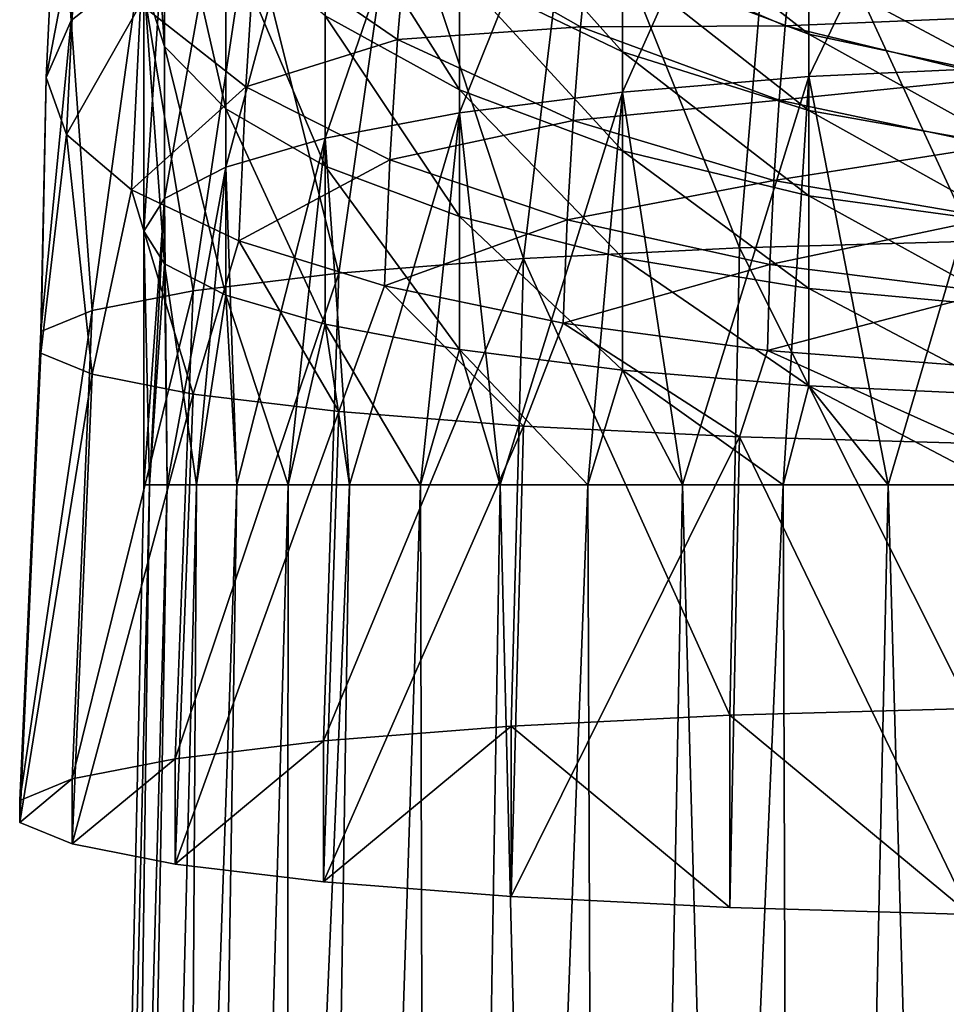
# Model space of a CAD drawing. Header units: millimetres. Extents: x -24 to 24, y -375 to 258.
# Tile 4 of 15: x -18 to -4, y 183 to 198. Entities that reach past the tile are written whole.
import ezdxf

# ---------------------------------------------------------------- set-up
doc = ezdxf.new("R2010")
doc.units = ezdxf.units.MM
doc.header["$LTSCALE"] = 159.143519
for name, color, linetype in [('25', 7, 'CONTINUOUS'), ('27', 7, 'CONTINUOUS'), ('31', 7, 'CONTINUOUS'), ('7', 7, 'CONTINUOUS'), ('9', 7, 'CONTINUOUS')]:
    doc.layers.add(name, color=color, linetype=linetype)

msp = doc.modelspace()

# ---------------------------------------------------------------- linework, layer by layer
at = {"layer": '25', "color": 7, "linetype": 'CONTINUOUS', "true_color": 0xe0f2ff}
for points in [[(-7.376, 194.627, 210.047), (-3.842, 187.577, 212.156), (-3.784, 194.729, 211.212), (-7.376, 194.627, 210.047)], [(-10.684, 194.46, 208.143), (-7.523, 187.473, 210.964), (-7.376, 194.627, 210.047), (-10.684, 194.46, 208.143)], [(-7.523, 187.473, 210.964), (-3.842, 187.577, 212.156), (-7.376, 194.627, 210.047), (-7.523, 187.473, 210.964)], [(-13.749, 187.079, 206.459), (-10.873, 187.304, 209.038), (-10.684, 194.46, 208.143), (-13.749, 187.079, 206.459)], [(-13.514, 194.238, 205.608), (-13.749, 187.079, 206.459), (-10.684, 194.46, 208.143), (-13.514, 194.238, 205.608)], [(-10.873, 187.304, 209.038), (-7.523, 187.473, 210.964), (-10.684, 194.46, 208.143), (-10.873, 187.304, 209.038)], [(-16.02, 186.806, 203.344), (-13.749, 187.079, 206.459), (-13.514, 194.238, 205.608), (-16.02, 186.806, 203.344)], [(-15.744, 193.97, 202.547), (-16.02, 186.806, 203.344), (-13.514, 194.238, 205.608), (-15.744, 193.97, 202.547)], [(-17.595, 186.498, 199.822), (-16.02, 186.806, 203.344), (-15.744, 193.97, 202.547), (-17.595, 186.498, 199.822)], [(-17.287, 193.668, 199.089), (-17.595, 186.498, 199.822), (-15.744, 193.97, 202.547), (-17.287, 193.668, 199.089)], [(-18.399, 186.168, 196.05), (-17.595, 186.498, 199.822), (-17.287, 193.668, 199.089), (-18.399, 186.168, 196.05)], [(-18.076, 193.344, 195.386), (-18.399, 186.168, 196.05), (-17.287, 193.668, 199.089), (-18.076, 193.344, 195.386)], [(-18.076, 193.014, 191.614), (-18.399, 186.168, 196.05), (-18.076, 193.344, 195.386), (-18.076, 193.014, 191.614)], [(-18.399, 185.832, 192.204), (-18.399, 186.168, 196.05), (-18.076, 193.014, 191.614), (-18.399, 185.832, 192.204)], [(-17.287, 192.69, 187.911), (-18.399, 185.832, 192.204), (-18.076, 193.014, 191.614), (-17.287, 192.69, 187.911)], [(-17.594, 185.502, 188.432), (-18.399, 185.832, 192.204), (-17.287, 192.69, 187.911), (-17.594, 185.502, 188.432)], [(-15.744, 192.387, 184.453), (-17.594, 185.502, 188.432), (-17.287, 192.69, 187.911), (-15.744, 192.387, 184.453)], [(-16.019, 185.194, 184.911), (-17.594, 185.502, 188.432), (-15.744, 192.387, 184.453), (-16.019, 185.194, 184.911)], [(-13.514, 192.12, 181.392), (-16.019, 185.194, 184.911), (-15.744, 192.387, 184.453), (-13.514, 192.12, 181.392)], [(-13.748, 184.921, 181.796), (-16.019, 185.194, 184.911), (-13.514, 192.12, 181.392), (-13.748, 184.921, 181.796)], [(-10.684, 191.898, 178.857), (-13.748, 184.921, 181.796), (-13.514, 192.12, 181.392), (-10.684, 191.898, 178.857)], [(-10.873, 184.695, 179.217), (-13.748, 184.921, 181.796), (-10.684, 191.898, 178.857), (-10.873, 184.695, 179.217)], [(-7.376, 191.731, 176.953), (-10.873, 184.695, 179.217), (-10.684, 191.898, 178.857), (-7.376, 191.731, 176.953)], [(-7.523, 184.527, 177.292), (-10.873, 184.695, 179.217), (-7.376, 191.731, 176.953), (-7.523, 184.527, 177.292)], [(-3.843, 184.423, 176.101), (-7.523, 184.527, 177.292), (-7.376, 191.731, 176.953), (-3.843, 184.423, 176.101)], [(-3.784, 191.629, 175.788), (-3.843, 184.423, 176.101), (-7.376, 191.731, 176.953), (-3.784, 191.629, 175.788)]]:
    msp.add_3dface(points, dxfattribs=at)
at = {"layer": '27', "color": 7, "linetype": 'CONTINUOUS', "true_color": 0xe0f2ff}
for points in [[(-17.412, 202.523, 194.622), (-17.808, 201.124, 191.453), (-17.613, 198.104, 196.199), (-17.412, 202.523, 194.622)], [(-16.561, 198.937, 199.451), (-17.412, 202.523, 194.622), (-17.613, 198.104, 196.199), (-16.561, 198.937, 199.451)], [(-3.784, 194.729, 211.212), (-3.493, 201.563, 209.737), (-6.823, 201.315, 208.764), (-3.784, 194.729, 211.212)], [(-7.376, 194.627, 210.047), (-6.823, 201.315, 208.764), (-9.91, 200.912, 207.18), (-7.376, 194.627, 210.047)], [(-7.376, 194.627, 210.047), (-3.784, 194.729, 211.212), (-6.823, 201.315, 208.764), (-7.376, 194.627, 210.047)], [(-17.808, 201.124, 191.453), (-17.518, 199.716, 188.266), (-17.994, 197.234, 192.806), (-17.808, 201.124, 191.453)], [(-17.613, 198.104, 196.199), (-17.808, 201.124, 191.453), (-17.994, 197.234, 192.806), (-17.613, 198.104, 196.199)], [(-10.684, 194.46, 208.143), (-9.91, 200.912, 207.18), (-12.635, 200.367, 205.045), (-10.684, 194.46, 208.143)], [(-10.684, 194.46, 208.143), (-7.376, 194.627, 210.047), (-9.91, 200.912, 207.18), (-10.684, 194.46, 208.143)], [(-13.514, 194.238, 205.608), (-12.635, 200.367, 205.045), (-14.879, 199.701, 202.436), (-13.514, 194.238, 205.608)], [(-13.514, 194.238, 205.608), (-10.684, 194.46, 208.143), (-12.635, 200.367, 205.045), (-13.514, 194.238, 205.608)], [(-17.994, 197.234, 192.806), (-17.518, 199.716, 188.266), (-17.682, 196.359, 189.399), (-17.994, 197.234, 192.806)], [(-17.518, 199.716, 188.266), (-16.55, 198.353, 185.183), (-17.682, 196.359, 189.399), (-17.518, 199.716, 188.266)], [(-15.744, 193.97, 202.547), (-14.879, 199.701, 202.436), (-16.561, 198.937, 199.451), (-15.744, 193.97, 202.547)], [(-15.744, 193.97, 202.547), (-13.514, 194.238, 205.608), (-14.879, 199.701, 202.436), (-15.744, 193.97, 202.547)], [(-14.791, 199.314, 181.221), (-12.466, 199.519, 177.788), (-12.612, 197.814, 178.941), (-14.791, 199.314, 181.221)], [(-12.466, 199.519, 177.788), (-9.811, 198.01, 176.159), (-12.612, 197.814, 178.941), (-12.466, 199.519, 177.788)], [(-12.466, 199.519, 177.788), (-9.68, 199.312, 175.026), (-9.811, 198.01, 176.159), (-12.466, 199.519, 177.788)], [(-16.55, 198.353, 185.183), (-14.791, 199.314, 181.221), (-14.935, 197.088, 182.327), (-16.55, 198.353, 185.183)], [(-14.791, 199.314, 181.221), (-12.612, 197.814, 178.941), (-14.935, 197.088, 182.327), (-14.791, 199.314, 181.221)], [(-9.68, 199.312, 175.026), (-6.678, 198.023, 174.028), (-9.811, 198.01, 176.159), (-9.68, 199.312, 175.026)], [(-9.68, 199.312, 175.026), (-6.58, 199.028, 172.914), (-6.678, 198.023, 174.028), (-9.68, 199.312, 175.026)], [(-17.287, 193.668, 199.089), (-16.561, 198.937, 199.451), (-17.613, 198.104, 196.199), (-17.287, 193.668, 199.089)], [(-17.287, 193.668, 199.089), (-15.744, 193.97, 202.547), (-16.561, 198.937, 199.451), (-17.287, 193.668, 199.089)], [(-6.58, 199.028, 172.914), (-3.361, 198.159, 172.446), (-6.678, 198.023, 174.028), (-6.58, 199.028, 172.914)], [(-17.682, 196.359, 189.399), (-16.55, 198.353, 185.183), (-16.688, 195.513, 186.111), (-17.682, 196.359, 189.399)], [(-16.55, 198.353, 185.183), (-14.935, 197.088, 182.327), (-16.688, 195.513, 186.111), (-16.55, 198.353, 185.183)], [(-18.076, 193.344, 195.386), (-17.287, 193.668, 199.089), (-17.613, 198.104, 196.199), (-18.076, 193.344, 195.386)], [(-18.076, 193.344, 195.386), (-17.613, 198.104, 196.199), (-17.994, 197.234, 192.806), (-18.076, 193.344, 195.386)], [(-6.678, 198.023, 174.028), (-3.361, 198.159, 172.446), (-3.415, 197.228, 173.413), (-6.678, 198.023, 174.028)], [(-12.612, 197.814, 178.941), (-9.811, 198.01, 176.159), (-9.926, 196.577, 177.063), (-12.612, 197.814, 178.941)], [(-9.811, 198.01, 176.159), (-6.77, 196.884, 174.943), (-9.926, 196.577, 177.063), (-9.811, 198.01, 176.159)], [(-9.811, 198.01, 176.159), (-6.678, 198.023, 174.028), (-6.77, 196.884, 174.943), (-9.811, 198.01, 176.159)], [(-6.678, 198.023, 174.028), (-3.415, 197.228, 173.413), (-6.77, 196.884, 174.943), (-6.678, 198.023, 174.028)], [(-14.935, 197.088, 182.327), (-12.612, 197.814, 178.941), (-12.731, 195.974, 179.811), (-14.935, 197.088, 182.327)], [(-12.612, 197.814, 178.941), (-9.926, 196.577, 177.063), (-12.731, 195.974, 179.811), (-12.612, 197.814, 178.941)], [(-18.076, 193.014, 191.614), (-18.076, 193.344, 195.386), (-17.994, 197.234, 192.806), (-18.076, 193.014, 191.614)], [(-18.076, 193.014, 191.614), (-17.994, 197.234, 192.806), (-17.682, 196.359, 189.399), (-18.076, 193.014, 191.614)], [(-6.77, 196.884, 174.943), (-3.415, 197.228, 173.413), (-3.466, 196.189, 174.194), (-6.77, 196.884, 174.943)], [(-16.688, 195.513, 186.111), (-14.935, 197.088, 182.327), (-15.045, 194.731, 183.07), (-16.688, 195.513, 186.111)], [(-14.935, 197.088, 182.327), (-12.731, 195.974, 179.811), (-15.045, 194.731, 183.07), (-14.935, 197.088, 182.327)], [(-9.926, 196.577, 177.063), (-6.77, 196.884, 174.943), (-6.851, 195.654, 175.661), (-9.926, 196.577, 177.063)], [(-6.77, 196.884, 174.943), (-3.466, 196.189, 174.194), (-6.851, 195.654, 175.661), (-6.77, 196.884, 174.943)], [(-12.731, 195.974, 179.811), (-9.926, 196.577, 177.063), (-10.016, 195.055, 177.739), (-12.731, 195.974, 179.811)], [(-9.926, 196.577, 177.063), (-6.851, 195.654, 175.661), (-10.016, 195.055, 177.739), (-9.926, 196.577, 177.063)], [(-17.287, 192.69, 187.911), (-18.076, 193.014, 191.614), (-17.682, 196.359, 189.399), (-17.287, 192.69, 187.911)], [(-17.287, 192.69, 187.911), (-17.682, 196.359, 189.399), (-16.688, 195.513, 186.111), (-17.287, 192.69, 187.911)], [(-6.851, 195.654, 175.661), (-3.466, 196.189, 174.194), (-3.51, 195.085, 174.796), (-6.851, 195.654, 175.661)], [(-15.045, 194.731, 183.07), (-12.731, 195.974, 179.811), (-12.814, 194.042, 180.396), (-15.045, 194.731, 183.07)], [(-12.731, 195.974, 179.811), (-10.016, 195.055, 177.739), (-12.814, 194.042, 180.396), (-12.731, 195.974, 179.811)], [(-10.016, 195.055, 177.739), (-6.851, 195.654, 175.661), (-6.913, 194.37, 176.193), (-10.016, 195.055, 177.739)], [(-6.851, 195.654, 175.661), (-3.51, 195.085, 174.796), (-6.913, 194.37, 176.193), (-6.851, 195.654, 175.661)], [(-15.744, 192.387, 184.453), (-17.287, 192.69, 187.911), (-16.688, 195.513, 186.111), (-15.744, 192.387, 184.453)], [(-15.744, 192.387, 184.453), (-16.688, 195.513, 186.111), (-15.045, 194.731, 183.07), (-15.744, 192.387, 184.453)], [(-12.814, 194.042, 180.396), (-10.016, 195.055, 177.739), (-10.075, 193.475, 178.196), (-12.814, 194.042, 180.396)], [(-10.016, 195.055, 177.739), (-6.913, 194.37, 176.193), (-10.075, 193.475, 178.196), (-10.016, 195.055, 177.739)], [(-6.913, 194.37, 176.193), (-3.51, 195.085, 174.796), (-3.544, 193.947, 175.24), (-6.913, 194.37, 176.193)], [(-13.514, 192.12, 181.392), (-15.744, 192.387, 184.453), (-15.045, 194.731, 183.07), (-13.514, 192.12, 181.392)], [(-13.514, 192.12, 181.392), (-15.045, 194.731, 183.07), (-12.814, 194.042, 180.396), (-13.514, 192.12, 181.392)], [(-10.075, 193.475, 178.196), (-6.913, 194.37, 176.193), (-6.95, 193.053, 176.557), (-10.075, 193.475, 178.196)], [(-6.913, 194.37, 176.193), (-3.544, 193.947, 175.24), (-6.95, 193.053, 176.557), (-6.913, 194.37, 176.193)], [(-10.684, 191.898, 178.857), (-13.514, 192.12, 181.392), (-12.814, 194.042, 180.396), (-10.684, 191.898, 178.857)], [(-10.684, 191.898, 178.857), (-12.814, 194.042, 180.396), (-10.075, 193.475, 178.196), (-10.684, 191.898, 178.857)], [(-6.95, 193.053, 176.557), (-3.544, 193.947, 175.24), (-3.563, 192.792, 175.547), (-6.95, 193.053, 176.557)], [(-7.376, 191.731, 176.953), (-10.684, 191.898, 178.857), (-10.075, 193.475, 178.196), (-7.376, 191.731, 176.953)], [(-7.376, 191.731, 176.953), (-10.075, 193.475, 178.196), (-6.95, 193.053, 176.557), (-7.376, 191.731, 176.953)], [(-3.784, 191.629, 175.788), (-7.376, 191.731, 176.953), (-6.95, 193.053, 176.557), (-3.784, 191.629, 175.788)], [(-3.784, 191.629, 175.788), (-6.95, 193.053, 176.557), (-3.563, 192.792, 175.547), (-3.784, 191.629, 175.788)]]:
    msp.add_3dface(points, dxfattribs=at)
at = {"layer": '31', "color": 7, "linetype": 'CONTINUOUS', "true_color": 0xe0f2ff}
for points in [[(-3.842, 187.577, 212.156), (-7.523, 187.473, 210.964), (-3.843, 184.423, 176.101), (-3.842, 187.577, 212.156)], [(-7.523, 187.473, 210.964), (-10.873, 187.304, 209.038), (-7.523, 184.527, 177.292), (-7.523, 187.473, 210.964)], [(-7.523, 187.473, 210.964), (-7.523, 184.527, 177.292), (-3.843, 184.423, 176.101), (-7.523, 187.473, 210.964)], [(-10.873, 187.304, 209.038), (-13.749, 187.079, 206.459), (-13.748, 184.921, 181.796), (-10.873, 187.304, 209.038)], [(-10.873, 187.304, 209.038), (-13.748, 184.921, 181.796), (-10.873, 184.695, 179.217), (-10.873, 187.304, 209.038)], [(-10.873, 187.304, 209.038), (-10.873, 184.695, 179.217), (-7.523, 184.527, 177.292), (-10.873, 187.304, 209.038)], [(-13.749, 187.079, 206.459), (-16.02, 186.806, 203.344), (-16.019, 185.194, 184.911), (-13.749, 187.079, 206.459)], [(-13.749, 187.079, 206.459), (-16.019, 185.194, 184.911), (-13.748, 184.921, 181.796), (-13.749, 187.079, 206.459)], [(-16.02, 186.806, 203.344), (-17.595, 186.498, 199.822), (-17.594, 185.502, 188.432), (-16.02, 186.806, 203.344)], [(-16.02, 186.806, 203.344), (-17.594, 185.502, 188.432), (-16.019, 185.194, 184.911), (-16.02, 186.806, 203.344)], [(-17.595, 186.498, 199.822), (-18.399, 186.168, 196.05), (-18.399, 185.832, 192.204), (-17.595, 186.498, 199.822)], [(-17.595, 186.498, 199.822), (-18.399, 185.832, 192.204), (-17.594, 185.502, 188.432), (-17.595, 186.498, 199.822)]]:
    msp.add_3dface(points, dxfattribs=at)
at = {"layer": '7', "color": 7, "linetype": 'CONTINUOUS', "true_color": 0xe0f2ff}
for points in [[(-6.314, 203.395, -13.287), (-3.219, 203.684, -14.18), (-6.314, 197.246, -14.757), (-6.314, 203.395, -13.287)], [(-6.314, 197.246, -14.757), (-3.219, 203.684, -14.18), (-3.219, 197.392, -15.684), (-6.314, 197.246, -14.757)], [(-9.167, 202.925, -11.836), (-6.314, 203.395, -13.287), (-9.167, 197.01, -13.251), (-9.167, 202.925, -11.836)], [(-9.167, 197.01, -13.251), (-6.314, 203.395, -13.287), (-6.314, 197.246, -14.757), (-9.167, 197.01, -13.251)], [(-11.667, 202.293, -9.884), (-9.167, 202.925, -11.836), (-11.667, 196.691, -11.223), (-11.667, 202.293, -9.884)], [(-11.667, 196.691, -11.223), (-9.167, 202.925, -11.836), (-9.167, 197.01, -13.251), (-11.667, 196.691, -11.223)], [(-16.183, 200.871, 5.584), (-16.5, 202.329, 2.715), (-16.183, 197.708, 4.278), (-16.183, 200.871, 5.584)], [(-16.183, 197.708, 4.278), (-16.5, 202.329, 2.715), (-16.5, 198.7, 1.216), (-16.183, 197.708, 4.278)], [(-13.719, 201.523, -7.505), (-11.667, 202.293, -9.884), (-13.719, 196.303, -8.753), (-13.719, 201.523, -7.505)], [(-13.719, 196.303, -8.753), (-11.667, 202.293, -9.884), (-11.667, 196.691, -11.223), (-13.719, 196.303, -8.753)], [(-15.244, 200.645, -4.792), (-13.719, 201.523, -7.505), (-15.244, 195.86, -5.935), (-15.244, 200.645, -4.792)], [(-15.244, 195.86, -5.935), (-13.719, 201.523, -7.505), (-13.719, 196.303, -8.753), (-15.244, 195.86, -5.935)], [(-15.244, 199.468, 8.343), (-16.183, 200.871, 5.584), (-15.244, 196.755, 7.223), (-15.244, 199.468, 8.343)], [(-15.244, 196.755, 7.223), (-16.183, 200.871, 5.584), (-16.183, 197.708, 4.278), (-15.244, 196.755, 7.223)], [(-16.183, 199.691, -1.847), (-15.244, 200.645, -4.792), (-16.183, 195.38, -2.877), (-16.183, 199.691, -1.847)], [(-16.183, 195.38, -2.877), (-15.244, 200.645, -4.792), (-15.244, 195.86, -5.935), (-16.183, 195.38, -2.877)], [(-11.667, 198.829, 14.208), (-13.719, 200.297, 12.184), (-11.667, 197.042, 13.115), (-11.667, 198.829, 14.208)], [(-11.667, 197.042, 13.115), (-13.719, 200.297, 12.184), (-13.719, 198.175, 10.886), (-11.667, 197.042, 13.115)], [(-9.167, 198.972, 17.018), (-11.667, 200.422, 15.567), (-9.167, 197.624, 15.869), (-9.167, 198.972, 17.018)], [(-9.167, 197.624, 15.869), (-11.667, 200.422, 15.567), (-11.667, 198.829, 14.208), (-9.167, 197.624, 15.869)], [(-6.314, 198.89, 19.262), (-9.167, 200.123, 18.365), (-6.314, 197.894, 18.097), (-6.314, 198.89, 19.262)], [(-6.314, 197.894, 18.097), (-9.167, 200.123, 18.365), (-9.167, 198.972, 17.018), (-6.314, 197.894, 18.097)], [(-16.5, 198.7, 1.216), (-16.183, 199.691, -1.847), (-16.5, 194.88, 0.303), (-16.5, 198.7, 1.216)], [(-16.5, 194.88, 0.303), (-16.183, 199.691, -1.847), (-16.183, 195.38, -2.877), (-16.5, 194.88, 0.303)], [(-13.719, 198.175, 10.886), (-15.244, 199.468, 8.343), (-13.719, 195.877, 9.937), (-13.719, 198.175, 10.886)], [(-13.719, 195.877, 9.937), (-15.244, 199.468, 8.343), (-15.244, 196.755, 7.223), (-13.719, 195.877, 9.937)], [(-6.314, 197.894, 18.097), (-9.167, 198.972, 17.018), (-6.314, 196.728, 17.103), (-6.314, 197.894, 18.097)], [(-6.314, 196.728, 17.103), (-9.167, 198.972, 17.018), (-9.167, 197.624, 15.869), (-6.314, 196.728, 17.103)], [(-9.167, 197.624, 15.869), (-11.667, 198.829, 14.208), (-9.167, 196.112, 14.944), (-9.167, 197.624, 15.869)], [(-9.167, 196.112, 14.944), (-11.667, 198.829, 14.208), (-11.667, 197.042, 13.115), (-9.167, 196.112, 14.944)], [(-3.219, 198.131, 19.814), (-6.314, 198.89, 19.262), (-3.219, 197.231, 18.762), (-3.219, 198.131, 19.814)], [(-3.219, 197.231, 18.762), (-6.314, 198.89, 19.262), (-6.314, 197.894, 18.097), (-3.219, 197.231, 18.762)], [(-16.183, 197.708, 4.278), (-16.5, 198.7, 1.216), (-16.183, 194.381, 3.483), (-16.183, 197.708, 4.278)], [(-16.183, 194.381, 3.483), (-16.5, 198.7, 1.216), (-16.5, 194.88, 0.303), (-16.183, 194.381, 3.483)], [(-11.667, 197.042, 13.115), (-13.719, 198.175, 10.886), (-11.667, 195.106, 12.316), (-11.667, 197.042, 13.115)], [(-11.667, 195.106, 12.316), (-13.719, 198.175, 10.886), (-13.719, 195.877, 9.937), (-11.667, 195.106, 12.316)], [(-3.219, 197.231, 18.762), (-6.314, 197.894, 18.097), (-3.219, 196.177, 17.863), (-3.219, 197.231, 18.762)], [(-3.219, 196.177, 17.863), (-6.314, 197.894, 18.097), (-6.314, 196.728, 17.103), (-3.219, 196.177, 17.863)], [(-15.244, 196.755, 7.223), (-16.183, 197.708, 4.278), (-15.244, 193.9, 6.54), (-15.244, 196.755, 7.223)], [(-15.244, 193.9, 6.54), (-16.183, 197.708, 4.278), (-16.183, 194.381, 3.483), (-15.244, 193.9, 6.54)], [(-6.314, 196.728, 17.103), (-9.167, 197.624, 15.869), (-6.314, 195.421, 16.303), (-6.314, 196.728, 17.103)], [(-6.314, 195.421, 16.303), (-9.167, 197.624, 15.869), (-9.167, 196.112, 14.944), (-6.314, 195.421, 16.303)], [(-6.314, 197.246, -14.757), (-3.219, 197.392, -15.684), (-5.099, 191, -15.692), (-6.314, 197.246, -14.757)], [(-5.099, 191, -15.692), (-3.219, 197.392, -15.684), (-3.431, 191, -16.139), (-5.099, 191, -15.692)], [(-9.167, 197.01, -13.251), (-6.314, 197.246, -14.757), (-8.25, 191, -14.289), (-9.167, 197.01, -13.251)], [(-8.25, 191, -14.289), (-6.314, 197.246, -14.757), (-6.711, 191, -15.073), (-8.25, 191, -14.289)], [(-6.711, 191, -15.073), (-6.314, 197.246, -14.757), (-5.099, 191, -15.692), (-6.711, 191, -15.073)], [(-9.167, 196.112, 14.944), (-11.667, 197.042, 13.115), (-9.167, 194.474, 14.268), (-9.167, 196.112, 14.944)], [(-9.167, 194.474, 14.268), (-11.667, 197.042, 13.115), (-11.667, 195.106, 12.316), (-9.167, 194.474, 14.268)], [(-11.667, 196.691, -11.223), (-9.167, 197.01, -13.251), (-11.041, 191, -12.262), (-11.667, 196.691, -11.223)], [(-11.041, 191, -12.262), (-9.167, 197.01, -13.251), (-9.698, 191, -13.349), (-11.041, 191, -12.262)], [(-9.698, 191, -13.349), (-9.167, 197.01, -13.251), (-8.25, 191, -14.289), (-9.698, 191, -13.349)], [(-13.719, 195.877, 9.937), (-15.244, 196.755, 7.223), (-13.719, 193.458, 9.359), (-13.719, 195.877, 9.937)], [(-13.719, 193.458, 9.359), (-15.244, 196.755, 7.223), (-15.244, 193.9, 6.54), (-13.719, 193.458, 9.359)], [(-13.719, 196.303, -8.753), (-11.667, 196.691, -11.223), (-13.349, 191, -9.698), (-13.719, 196.303, -8.753)], [(-13.349, 191, -9.698), (-11.667, 196.691, -11.223), (-12.262, 191, -11.041), (-13.349, 191, -9.698)], [(-12.262, 191, -11.041), (-11.667, 196.691, -11.223), (-11.041, 191, -12.262), (-12.262, 191, -11.041)], [(-3.219, 196.177, 17.863), (-6.314, 196.728, 17.103), (-3.219, 194.996, 17.14), (-3.219, 196.177, 17.863)], [(-3.219, 194.996, 17.14), (-6.314, 196.728, 17.103), (-6.314, 195.421, 16.303), (-3.219, 194.996, 17.14)], [(-15.244, 195.86, -5.935), (-13.719, 196.303, -8.753), (-15.073, 191, -6.711), (-15.244, 195.86, -5.935)], [(-15.073, 191, -6.711), (-13.719, 196.303, -8.753), (-14.289, 191, -8.25), (-15.073, 191, -6.711)], [(-14.289, 191, -8.25), (-13.719, 196.303, -8.753), (-13.349, 191, -9.698), (-14.289, 191, -8.25)], [(-6.314, 195.421, 16.303), (-9.167, 196.112, 14.944), (-6.314, 194.005, 15.718), (-6.314, 195.421, 16.303)], [(-6.314, 194.005, 15.718), (-9.167, 196.112, 14.944), (-9.167, 194.474, 14.268), (-6.314, 194.005, 15.718)], [(-16.183, 195.38, -2.877), (-15.244, 195.86, -5.935), (-16.139, 191, -3.431), (-16.183, 195.38, -2.877)], [(-16.139, 191, -3.431), (-15.244, 195.86, -5.935), (-15.692, 191, -5.099), (-16.139, 191, -3.431)], [(-15.692, 191, -5.099), (-15.244, 195.86, -5.935), (-15.073, 191, -6.711), (-15.692, 191, -5.099)], [(-11.667, 195.106, 12.316), (-13.719, 195.877, 9.937), (-11.667, 193.069, 11.829), (-11.667, 195.106, 12.316)], [(-11.667, 193.069, 11.829), (-13.719, 195.877, 9.937), (-13.719, 193.458, 9.359), (-11.667, 193.069, 11.829)], [(-16.5, 194.88, 0.303), (-16.183, 195.38, -2.877), (-16.5, 191), (-16.5, 194.88, 0.303)], [(-16.5, 191), (-16.183, 195.38, -2.877), (-16.41, 191, -1.725), (-16.5, 191)], [(-16.41, 191, -1.725), (-16.183, 195.38, -2.877), (-16.139, 191, -3.431), (-16.41, 191, -1.725)], [(-3.219, 194.996, 17.14), (-6.314, 195.421, 16.303), (-3.219, 193.716, 16.612), (-3.219, 194.996, 17.14)], [(-3.219, 193.716, 16.612), (-6.314, 195.421, 16.303), (-6.314, 194.005, 15.718), (-3.219, 193.716, 16.612)], [(-9.167, 194.474, 14.268), (-11.667, 195.106, 12.316), (-9.167, 192.751, 13.856), (-9.167, 194.474, 14.268)], [(-9.167, 192.751, 13.856), (-11.667, 195.106, 12.316), (-11.667, 193.069, 11.829), (-9.167, 192.751, 13.856)], [(-16.183, 194.381, 3.483), (-16.5, 194.88, 0.303), (-16.41, 191, 1.725), (-16.183, 194.381, 3.483)], [(-16.41, 191, 1.725), (-16.5, 194.88, 0.303), (-16.5, 191), (-16.41, 191, 1.725)], [(-6.314, 194.005, 15.718), (-9.167, 194.474, 14.268), (-6.314, 192.514, 15.362), (-6.314, 194.005, 15.718)], [(-6.314, 192.514, 15.362), (-9.167, 194.474, 14.268), (-9.167, 192.751, 13.856), (-6.314, 192.514, 15.362)], [(-16.139, 191, 3.431), (-16.183, 194.381, 3.483), (-16.41, 191, 1.725), (-16.139, 191, 3.431)], [(-15.244, 193.9, 6.54), (-16.183, 194.381, 3.483), (-15.692, 191, 5.099), (-15.244, 193.9, 6.54)], [(-15.692, 191, 5.099), (-16.183, 194.381, 3.483), (-16.139, 191, 3.431), (-15.692, 191, 5.099)], [(-3.219, 193.716, 16.612), (-6.314, 194.005, 15.718), (-3.219, 192.369, 16.29), (-3.219, 193.716, 16.612)], [(-3.219, 192.369, 16.29), (-6.314, 194.005, 15.718), (-6.314, 192.514, 15.362), (-3.219, 192.369, 16.29)], [(-15.073, 191, 6.711), (-15.244, 193.9, 6.54), (-15.692, 191, 5.099), (-15.073, 191, 6.711)], [(-13.719, 193.458, 9.359), (-15.244, 193.9, 6.54), (-14.289, 191, 8.25), (-13.719, 193.458, 9.359)], [(-14.289, 191, 8.25), (-15.244, 193.9, 6.54), (-15.073, 191, 6.711), (-14.289, 191, 8.25)], [(-13.349, 191, 9.698), (-13.719, 193.458, 9.359), (-14.289, 191, 8.25), (-13.349, 191, 9.698)], [(-11.667, 193.069, 11.829), (-13.719, 193.458, 9.359), (-12.262, 191, 11.041), (-11.667, 193.069, 11.829)], [(-12.262, 191, 11.041), (-13.719, 193.458, 9.359), (-13.349, 191, 9.698), (-12.262, 191, 11.041)], [(-11.041, 191, 12.262), (-11.667, 193.069, 11.829), (-12.262, 191, 11.041), (-11.041, 191, 12.262)], [(-9.167, 192.751, 13.856), (-11.667, 193.069, 11.829), (-9.698, 191, 13.349), (-9.167, 192.751, 13.856)], [(-9.698, 191, 13.349), (-11.667, 193.069, 11.829), (-11.041, 191, 12.262), (-9.698, 191, 13.349)], [(-8.25, 191, 14.289), (-9.167, 192.751, 13.856), (-9.698, 191, 13.349), (-8.25, 191, 14.289)], [(-6.314, 192.514, 15.362), (-9.167, 192.751, 13.856), (-6.711, 191, 15.073), (-6.314, 192.514, 15.362)], [(-6.711, 191, 15.073), (-9.167, 192.751, 13.856), (-8.25, 191, 14.289), (-6.711, 191, 15.073)], [(-5.099, 191, 15.692), (-6.314, 192.514, 15.362), (-6.711, 191, 15.073), (-5.099, 191, 15.692)], [(-3.219, 192.369, 16.29), (-6.314, 192.514, 15.362), (-3.431, 191, 16.139), (-3.219, 192.369, 16.29)], [(-3.431, 191, 16.139), (-6.314, 192.514, 15.362), (-5.099, 191, 15.692), (-3.431, 191, 16.139)]]:
    msp.add_3dface(points, dxfattribs=at)
at = {"layer": '9', "color": 7, "linetype": 'CONTINUOUS', "true_color": 0xe0f2ff}
for points in [[(-16.41, 191, 1.725), (-16.5, 191), (-17.889, 127.327, 1.658), (-16.41, 191, 1.725)], [(-17.28, 127.327, 4.917), (-16.41, 191, 1.725), (-17.889, 127.327, 1.658), (-17.28, 127.327, 4.917)], [(-16.5, 191), (-16.41, 191, -1.725), (-17.889, 127.327, -1.658), (-16.5, 191)], [(-17.889, 127.327, 1.658), (-16.5, 191), (-17.889, 127.327, -1.658), (-17.889, 127.327, 1.658)], [(-16.41, 191, -1.725), (-16.139, 191, -3.431), (-17.889, 127.327, -1.658), (-16.41, 191, -1.725)], [(-17.889, 127.327, -1.658), (-16.139, 191, -3.431), (-17.28, 127.327, -4.917), (-17.889, 127.327, -1.658)], [(-15.692, 191, 5.099), (-16.139, 191, 3.431), (-17.28, 127.327, 4.917), (-15.692, 191, 5.099)], [(-16.082, 127.327, 8.008), (-15.692, 191, 5.099), (-17.28, 127.327, 4.917), (-16.082, 127.327, 8.008)], [(-16.139, 191, 3.431), (-16.41, 191, 1.725), (-17.28, 127.327, 4.917), (-16.139, 191, 3.431)], [(-16.139, 191, -3.431), (-15.692, 191, -5.099), (-17.28, 127.327, -4.917), (-16.139, 191, -3.431)], [(-15.692, 191, -5.099), (-15.073, 191, -6.711), (-17.28, 127.327, -4.917), (-15.692, 191, -5.099)], [(-17.28, 127.327, -4.917), (-15.073, 191, -6.711), (-16.082, 127.327, -8.008), (-17.28, 127.327, -4.917)], [(-14.289, 191, 8.25), (-15.073, 191, 6.711), (-16.082, 127.327, 8.008), (-14.289, 191, 8.25)], [(-14.337, 127.327, 10.827), (-14.289, 191, 8.25), (-16.082, 127.327, 8.008), (-14.337, 127.327, 10.827)], [(-15.073, 191, 6.711), (-15.692, 191, 5.099), (-16.082, 127.327, 8.008), (-15.073, 191, 6.711)], [(-15.073, 191, -6.711), (-14.289, 191, -8.25), (-16.082, 127.327, -8.008), (-15.073, 191, -6.711)], [(-14.289, 191, -8.25), (-13.349, 191, -9.698), (-16.082, 127.327, -8.008), (-14.289, 191, -8.25)], [(-16.082, 127.327, -8.008), (-13.349, 191, -9.698), (-14.337, 127.327, -10.827), (-16.082, 127.327, -8.008)], [(-12.262, 191, 11.041), (-13.349, 191, 9.698), (-14.337, 127.327, 10.827), (-12.262, 191, 11.041)], [(-12.103, 127.327, 13.277), (-12.262, 191, 11.041), (-14.337, 127.327, 10.827), (-12.103, 127.327, 13.277)], [(-13.349, 191, 9.698), (-14.289, 191, 8.25), (-14.337, 127.327, 10.827), (-13.349, 191, 9.698)], [(-13.349, 191, -9.698), (-12.262, 191, -11.041), (-14.337, 127.327, -10.827), (-13.349, 191, -9.698)], [(-14.337, 127.327, -10.827), (-12.262, 191, -11.041), (-12.103, 127.327, -13.277), (-14.337, 127.327, -10.827)], [(-11.041, 191, 12.262), (-12.262, 191, 11.041), (-12.103, 127.327, 13.277), (-11.041, 191, 12.262)], [(-12.262, 191, -11.041), (-11.041, 191, -12.262), (-12.103, 127.327, -13.277), (-12.262, 191, -11.041)], [(-9.458, 127.327, 15.275), (-11.041, 191, 12.262), (-12.103, 127.327, 13.277), (-9.458, 127.327, 15.275)], [(-11.041, 191, -12.262), (-9.698, 191, -13.349), (-12.103, 127.327, -13.277), (-11.041, 191, -12.262)], [(-12.103, 127.327, -13.277), (-9.698, 191, -13.349), (-9.458, 127.327, -15.275), (-12.103, 127.327, -13.277)], [(-9.698, 191, 13.349), (-11.041, 191, 12.262), (-9.458, 127.327, 15.275), (-9.698, 191, 13.349)], [(-8.25, 191, 14.289), (-9.698, 191, 13.349), (-9.458, 127.327, 15.275), (-8.25, 191, 14.289)], [(-9.698, 191, -13.349), (-8.25, 191, -14.289), (-9.458, 127.327, -15.275), (-9.698, 191, -13.349)], [(-6.49, 127.327, 16.752), (-8.25, 191, 14.289), (-9.458, 127.327, 15.275), (-6.49, 127.327, 16.752)], [(-8.25, 191, -14.289), (-6.711, 191, -15.073), (-9.458, 127.327, -15.275), (-8.25, 191, -14.289)], [(-9.458, 127.327, -15.275), (-6.711, 191, -15.073), (-6.49, 127.327, -16.752), (-9.458, 127.327, -15.275)], [(-6.711, 191, 15.073), (-8.25, 191, 14.289), (-6.49, 127.327, 16.752), (-6.711, 191, 15.073)], [(-5.099, 191, 15.692), (-6.711, 191, 15.073), (-6.49, 127.327, 16.752), (-5.099, 191, 15.692)], [(-6.711, 191, -15.073), (-5.099, 191, -15.692), (-6.49, 127.327, -16.752), (-6.711, 191, -15.073)], [(-3.301, 127.327, 17.66), (-5.099, 191, 15.692), (-6.49, 127.327, 16.752), (-3.301, 127.327, 17.66)], [(-5.099, 191, -15.692), (-3.431, 191, -16.139), (-6.49, 127.327, -16.752), (-5.099, 191, -15.692)], [(-6.49, 127.327, -16.752), (-3.431, 191, -16.139), (-3.301, 127.327, -17.66), (-6.49, 127.327, -16.752)], [(-3.431, 191, 16.139), (-5.099, 191, 15.692), (-3.301, 127.327, 17.66), (-3.431, 191, 16.139)]]:
    msp.add_3dface(points, dxfattribs=at)

doc.saveas('drawing.dxf')
